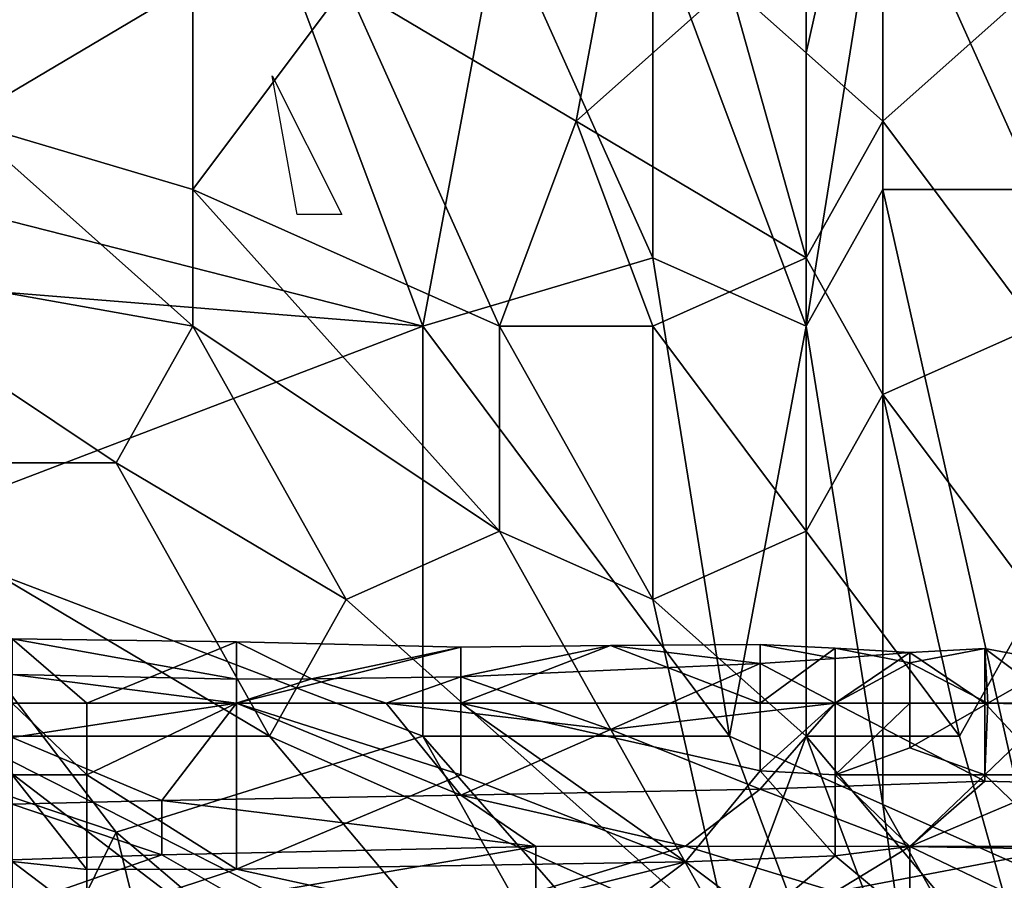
# Model space of a CAD drawing. Extents: x -1.05 to 1.05, y -0.36 to 0.36.
# Tile 167 of 226: x 0.7761 to 0.8501, y -0.2789 to -0.2143. Entities that reach past the tile are written whole.
import ezdxf

# ---------------------------------------------------------------- set-up
doc = ezdxf.new("R2010")
doc.units = 0

msp = doc.modelspace()

# ---------------------------------------------------------------- linework, layer by layer
for points in [[(0.83519, -0.237313, 0.262875), (0.823672, -0.206514, 0.26192), (0.83519, -0.185981, 0.261944)], [(0.83519, -0.185981, 0.396578), (0.829431, -0.211647, 0.397864), (0.83519, -0.21678, 0.39634)], [(0.83519, -0.21678, 0.39634), (0.84095, -0.191114, 0.39485), (0.83519, -0.185981, 0.396578)], [(0.83519, -0.237313, 0.262875), (0.83519, -0.185981, 0.261944), (0.84095, -0.201381, 0.262462)], [(0.817913, -0.221913, 0.40034), (0.823672, -0.191114, 0.399466), (0.800635, -0.211647, 0.403714)], [(0.817913, -0.221913, 0.40034), (0.829431, -0.211647, 0.397864), (0.823672, -0.191114, 0.399466)], [(0.84095, -0.221913, 0.394668), (0.84095, -0.191114, 0.39485), (0.83519, -0.21678, 0.39634)], [(0.84095, -0.221913, 0.394668), (0.852468, -0.211647, 0.390846), (0.84095, -0.191114, 0.39485)], [(0.771839, -0.196247, 0.408289), (0.771839, -0.221913, 0.407501), (0.789116, -0.211647, 0.405565)], [(0.852468, -0.227046, 0.263648), (0.84095, -0.201381, 0.262462), (0.852468, -0.196247, 0.263219)], [(0.725765, -0.21678, 0.26181), (0.725765, -0.201381, 0.261483), (0.794876, -0.206514, 0.261648)], [(0.84095, -0.227046, 0.262933), (0.83519, -0.237313, 0.262875), (0.84095, -0.201381, 0.262462)], [(0.84095, -0.227046, 0.262933), (0.84095, -0.201381, 0.262462), (0.852468, -0.227046, 0.263648)], [(0.806394, -0.237313, 0.262443), (0.725765, -0.21678, 0.26181), (0.794876, -0.206514, 0.261648)], [(0.806394, -0.237313, 0.262443), (0.794876, -0.206514, 0.261648), (0.812153, -0.206514, 0.261741)], [(0.806394, -0.237313, 0.262443), (0.812153, -0.206514, 0.261741), (0.823672, -0.23218, 0.262461)], [(0.823672, -0.23218, 0.262461), (0.812153, -0.206514, 0.261741), (0.823672, -0.206514, 0.26192)], [(0.823672, -0.23218, 0.262461), (0.823672, -0.206514, 0.26192), (0.83519, -0.237313, 0.262875)], [(0.789116, -0.211647, 0.405565), (0.771839, -0.221913, 0.407501), (0.789116, -0.227046, 0.405093)], [(0.789116, -0.227046, 0.405093), (0.812153, -0.237313, 0.401026), (0.800635, -0.211647, 0.403714)], [(0.789116, -0.227046, 0.405093), (0.800635, -0.211647, 0.403714), (0.789116, -0.211647, 0.405565)], [(0.812153, -0.237313, 0.401026), (0.817913, -0.221913, 0.40034), (0.800635, -0.211647, 0.403714)], [(0.83519, -0.23218, 0.396115), (0.829431, -0.211647, 0.397864), (0.817913, -0.221913, 0.40034)], [(0.83519, -0.23218, 0.396115), (0.83519, -0.21678, 0.39634), (0.829431, -0.211647, 0.397864)], [(0.852468, -0.237313, 0.390785), (0.852468, -0.211647, 0.390846), (0.84095, -0.221913, 0.394668)], [(0.743042, -0.23218, 0.262246), (0.725765, -0.21678, 0.26181), (0.806394, -0.237313, 0.262443)], [(0.83519, -0.23218, 0.396115), (0.84095, -0.221913, 0.394668), (0.83519, -0.21678, 0.39634)], [(0.796973, -0.228926, 0.344812), (0.795086, -0.218509, 0.346506), (0.80031, -0.228926, 0.341297)], [(0.76032, -0.23218, 0.40822), (0.789116, -0.237313, 0.404575), (0.771839, -0.221913, 0.407501)], [(0.771839, -0.221913, 0.407501), (0.789116, -0.237313, 0.404575), (0.789116, -0.227046, 0.405093)], [(0.823672, -0.237313, 0.398735), (0.817913, -0.221913, 0.40034), (0.812153, -0.237313, 0.401026)], [(0.823672, -0.237313, 0.398735), (0.83519, -0.23218, 0.396115), (0.817913, -0.221913, 0.40034)], [(0.84095, -0.242446, 0.394339), (0.84095, -0.221913, 0.394668), (0.83519, -0.23218, 0.396115)], [(0.84095, -0.242446, 0.394339), (0.852468, -0.237313, 0.390785), (0.84095, -0.221913, 0.394668)], [(0.812153, -0.252712, 0.400256), (0.812153, -0.237313, 0.401026), (0.789116, -0.227046, 0.405093)], [(0.789116, -0.237313, 0.404575), (0.812153, -0.252712, 0.400256), (0.789116, -0.227046, 0.405093)], [(0.84095, -0.273245, 0.263949), (0.83519, -0.237313, 0.262875), (0.84095, -0.227046, 0.262933)], [(0.852468, -0.227046, 0.263648), (0.852468, -0.278378, 0.264567), (0.84095, -0.227046, 0.262933)], [(0.84095, -0.227046, 0.262933), (0.852468, -0.278378, 0.264567), (0.84095, -0.273245, 0.263949)], [(0.766079, -0.252712, 0.263034), (0.743042, -0.23218, 0.262246), (0.806394, -0.237313, 0.262443)], [(0.783357, -0.247579, 0.40454), (0.789116, -0.237313, 0.404575), (0.76032, -0.23218, 0.40822)], [(0.76032, -0.247579, 0.406956), (0.783357, -0.247579, 0.40454), (0.76032, -0.23218, 0.40822)], [(0.829431, -0.268112, 0.26356), (0.806394, -0.237313, 0.262443), (0.823672, -0.23218, 0.262461)], [(0.829431, -0.268112, 0.26356), (0.823672, -0.23218, 0.262461), (0.83519, -0.237313, 0.262875)], [(0.83519, -0.252712, 0.395586), (0.83519, -0.23218, 0.396115), (0.823672, -0.237313, 0.398735)], [(0.83519, -0.252712, 0.395586), (0.84095, -0.242446, 0.394339), (0.83519, -0.23218, 0.396115)], [(0.806394, -0.268112, 0.263558), (0.766079, -0.252712, 0.263034), (0.806394, -0.237313, 0.262443)], [(0.800635, -0.257845, 0.40155), (0.789116, -0.237313, 0.404575), (0.783357, -0.247579, 0.40454)], [(0.800635, -0.257845, 0.40155), (0.812153, -0.252712, 0.400256), (0.789116, -0.237313, 0.404575)], [(0.829431, -0.268112, 0.26356), (0.806394, -0.268112, 0.263558), (0.806394, -0.237313, 0.262443)], [(0.823672, -0.257845, 0.397883), (0.823672, -0.237313, 0.398735), (0.812153, -0.237313, 0.401026)], [(0.812153, -0.252712, 0.400256), (0.823672, -0.257845, 0.397883), (0.812153, -0.237313, 0.401026)], [(0.823672, -0.257845, 0.397883), (0.83519, -0.252712, 0.395586), (0.823672, -0.237313, 0.398735)], [(0.84095, -0.273245, 0.263949), (0.829431, -0.268112, 0.26356), (0.83519, -0.237313, 0.262875)], [(0.852468, -0.237313, 0.390785), (0.84095, -0.242446, 0.394339), (0.852468, -0.257845, 0.3905)], [(0.846709, -0.268112, 0.392035), (0.84095, -0.242446, 0.394339), (0.83519, -0.252712, 0.395586)], [(0.84095, -0.242446, 0.394339), (0.846709, -0.268112, 0.392035), (0.852468, -0.257845, 0.3905)], [(0.794876, -0.268112, 0.401216), (0.783357, -0.247579, 0.40454), (0.76032, -0.247579, 0.406956)], [(0.794876, -0.268112, 0.401216), (0.76032, -0.247579, 0.406956), (0.771839, -0.268112, 0.403436)], [(0.800635, -0.257845, 0.40155), (0.783357, -0.247579, 0.40454), (0.794876, -0.268112, 0.401216)], [(0.783357, -0.275327, 0.264051), (0.731524, -0.257845, 0.263315), (0.766079, -0.252712, 0.263034)], [(0.783357, -0.275327, 0.264051), (0.766079, -0.252712, 0.263034), (0.806394, -0.268112, 0.263558)], [(0.800635, -0.257845, 0.40155), (0.829431, -0.283511, 0.395184), (0.812153, -0.252712, 0.400256)], [(0.829431, -0.283511, 0.395184), (0.823672, -0.257845, 0.397883), (0.812153, -0.252712, 0.400256)], [(0.823672, -0.257845, 0.397883), (0.83519, -0.268112, 0.394985), (0.83519, -0.252712, 0.395586)], [(0.83519, -0.268112, 0.394985), (0.846709, -0.268112, 0.392035), (0.83519, -0.252712, 0.395586)], [(0.771839, -0.298911, 0.26544), (0.731524, -0.257845, 0.263315), (0.783357, -0.275327, 0.264051)], [(0.794876, -0.268112, 0.401216), (0.829431, -0.283511, 0.395184), (0.800635, -0.257845, 0.40155)], [(0.829431, -0.283511, 0.395184), (0.83519, -0.268112, 0.394985), (0.823672, -0.257845, 0.397883)], [(0.852468, -0.288644, 0.3896), (0.852468, -0.257845, 0.3905), (0.846709, -0.268112, 0.392035)], [(0.77555, -0.26079, 0.218717), (0.781169, -0.265626, 0.221913), (0.792408, -0.261016, 0.218717)], [(0.77555, -0.26079, 0.218717), (0.792408, -0.261016, 0.218717), (0.792408, -0.263815, 0.214982)], [(0.77555, -0.263467, 0.214982), (0.77555, -0.26079, 0.218717), (0.792408, -0.263815, 0.214982)], [(0.77555, -0.265626, 0.221735), (0.781169, -0.265626, 0.221913), (0.77555, -0.26079, 0.218717)], [(0.781169, -0.265626, 0.221913), (0.792408, -0.265626, 0.221848), (0.792408, -0.261016, 0.218717)], [(0.792408, -0.261016, 0.218717), (0.792408, -0.265626, 0.221848), (0.809265, -0.261426, 0.218717)], [(0.792408, -0.261016, 0.218717), (0.809265, -0.261426, 0.218717), (0.798027, -0.263799, 0.214982)], [(0.792408, -0.263815, 0.214982), (0.792408, -0.261016, 0.218717), (0.798027, -0.263799, 0.214982)], [(0.792408, -0.265626, 0.221848), (0.809265, -0.265626, 0.221451), (0.809265, -0.261426, 0.218717)], [(0.798027, -0.263799, 0.214982), (0.809265, -0.261426, 0.218717), (0.809265, -0.263648, 0.214982)], [(0.809265, -0.263648, 0.214982), (0.820504, -0.261302, 0.218717), (0.831742, -0.262645, 0.214982)], [(0.809265, -0.261426, 0.218717), (0.809265, -0.265626, 0.221451), (0.820504, -0.261302, 0.218717)], [(0.809265, -0.265626, 0.221451), (0.831742, -0.265626, 0.220924), (0.820504, -0.261302, 0.218717)], [(0.809265, -0.261426, 0.218717), (0.820504, -0.261302, 0.218717), (0.809265, -0.263648, 0.214982)], [(0.820504, -0.261302, 0.218717), (0.831742, -0.265626, 0.220924), (0.831742, -0.261234, 0.218717)], [(0.820504, -0.261302, 0.218717), (0.831742, -0.261234, 0.218717), (0.831742, -0.262645, 0.214982)], [(0.831742, -0.261234, 0.218717), (0.831742, -0.265626, 0.220924), (0.837361, -0.261504, 0.218717)], [(0.831742, -0.261234, 0.218717), (0.837361, -0.261504, 0.218717), (0.837361, -0.262276, 0.214982)], [(0.831742, -0.262645, 0.214982), (0.831742, -0.261234, 0.218717), (0.837361, -0.262276, 0.214982)], [(0.831742, -0.265626, 0.220924), (0.837361, -0.265626, 0.220561), (0.837361, -0.261504, 0.218717)], [(0.837361, -0.261504, 0.218717), (0.842981, -0.262591, 0.218717), (0.842981, -0.261822, 0.214982)], [(0.837361, -0.261504, 0.218717), (0.837361, -0.265626, 0.220561), (0.842981, -0.262591, 0.218717)], [(0.837361, -0.262276, 0.214982), (0.837361, -0.261504, 0.218717), (0.842981, -0.261822, 0.214982)], [(0.842981, -0.262591, 0.218717), (0.848827, -0.265626, 0.218717), (0.8486, -0.261518, 0.214982)], [(0.842981, -0.261822, 0.214982), (0.842981, -0.262591, 0.218717), (0.8486, -0.261518, 0.214982)], [(0.8486, -0.261518, 0.214982), (0.8486, -0.265626, 0.211322), (0.842981, -0.261822, 0.214982)], [(0.848827, -0.265626, 0.218717), (0.854219, -0.262565, 0.214982), (0.8486, -0.261518, 0.214982)], [(0.854219, -0.262565, 0.214982), (0.854219, -0.265728, 0.211247), (0.8486, -0.261518, 0.214982)], [(0.854219, -0.265728, 0.211247), (0.8486, -0.265626, 0.211322), (0.8486, -0.261518, 0.214982)], [(0.837361, -0.262276, 0.214982), (0.837361, -0.265626, 0.212121), (0.831742, -0.262645, 0.214982)], [(0.8486, -0.265626, 0.211322), (0.837361, -0.265626, 0.212121), (0.842981, -0.261822, 0.214982)], [(0.842981, -0.261822, 0.214982), (0.837361, -0.265626, 0.212121), (0.837361, -0.262276, 0.214982)], [(0.831742, -0.262645, 0.214982), (0.820504, -0.267598, 0.211247), (0.809265, -0.263648, 0.214982)], [(0.837361, -0.265626, 0.212121), (0.820504, -0.267598, 0.211247), (0.831742, -0.262645, 0.214982)], [(0.837361, -0.265626, 0.220561), (0.842981, -0.265626, 0.21977), (0.842981, -0.262591, 0.218717)], [(0.842981, -0.262591, 0.218717), (0.842981, -0.265626, 0.21977), (0.848827, -0.265626, 0.218717)], [(0.848827, -0.265626, 0.218717), (0.854219, -0.265626, 0.216961), (0.854219, -0.262565, 0.214982)], [(0.792408, -0.263815, 0.214982), (0.792408, -0.265626, 0.213356), (0.77555, -0.263467, 0.214982)], [(0.792408, -0.265626, 0.213356), (0.77555, -0.265626, 0.213238), (0.77555, -0.263467, 0.214982)], [(0.798027, -0.263799, 0.214982), (0.792408, -0.265626, 0.213356), (0.792408, -0.263815, 0.214982)], [(0.803646, -0.265626, 0.21323), (0.792408, -0.265626, 0.213356), (0.798027, -0.263799, 0.214982)], [(0.809265, -0.263648, 0.214982), (0.803646, -0.265626, 0.21323), (0.798027, -0.263799, 0.214982)], [(0.820504, -0.267598, 0.211247), (0.803646, -0.265626, 0.21323), (0.809265, -0.263648, 0.214982)], [(0.781169, -0.27101, 0.219143), (0.781169, -0.265626, 0.221913), (0.77555, -0.265626, 0.221735)], [(0.77555, -0.27101, 0.218965), (0.781169, -0.27101, 0.219143), (0.77555, -0.265626, 0.221735)], [(0.77555, -0.265626, 0.213238), (0.792408, -0.265626, 0.213356), (0.77555, -0.268213, 0.211247)], [(0.77555, -0.268213, 0.211247), (0.792408, -0.265626, 0.213356), (0.786788, -0.272945, 0.207512)], [(0.781169, -0.27101, 0.219143), (0.792408, -0.27809, 0.214982), (0.792408, -0.265626, 0.221848)], [(0.781169, -0.27101, 0.219143), (0.792408, -0.265626, 0.221848), (0.781169, -0.265626, 0.221913)], [(0.809265, -0.27254, 0.207512), (0.786788, -0.272945, 0.207512), (0.792408, -0.265626, 0.213356)], [(0.792408, -0.265626, 0.221848), (0.792408, -0.27809, 0.214982), (0.809265, -0.27101, 0.218966)], [(0.792408, -0.265626, 0.221848), (0.809265, -0.27101, 0.218966), (0.809265, -0.265626, 0.221451)], [(0.803646, -0.265626, 0.21323), (0.809265, -0.27254, 0.207512), (0.792408, -0.265626, 0.213356)], [(0.820504, -0.267598, 0.211247), (0.809265, -0.27254, 0.207512), (0.803646, -0.265626, 0.21323)], [(0.809265, -0.265626, 0.221451), (0.826123, -0.27754, 0.214982), (0.831742, -0.270726, 0.218717)], [(0.809265, -0.27101, 0.218966), (0.826123, -0.27754, 0.214982), (0.809265, -0.265626, 0.221451)], [(0.809265, -0.265626, 0.221451), (0.831742, -0.270726, 0.218717), (0.831742, -0.265626, 0.220924)], [(0.837361, -0.265626, 0.212121), (0.831742, -0.272092, 0.207512), (0.820504, -0.267598, 0.211247)], [(0.831742, -0.265626, 0.220924), (0.831742, -0.270726, 0.218717), (0.837361, -0.265626, 0.220561)], [(0.831742, -0.270726, 0.218717), (0.837361, -0.27101, 0.218328), (0.837361, -0.265626, 0.220561)], [(0.8486, -0.271482, 0.207512), (0.831742, -0.272092, 0.207512), (0.837361, -0.265626, 0.212121)], [(0.837361, -0.265626, 0.212121), (0.8486, -0.265626, 0.211322), (0.8486, -0.271482, 0.207512)], [(0.837361, -0.265626, 0.220561), (0.837361, -0.27101, 0.218328), (0.842981, -0.265626, 0.21977)], [(0.837361, -0.27101, 0.218328), (0.842981, -0.268998, 0.218717), (0.842981, -0.265626, 0.21977)], [(0.842981, -0.265626, 0.21977), (0.842981, -0.268998, 0.218717), (0.848827, -0.265626, 0.218717)], [(0.848827, -0.265626, 0.218717), (0.842981, -0.268998, 0.218717), (0.8486, -0.27101, 0.217751)], [(0.854219, -0.265728, 0.211247), (0.854219, -0.271648, 0.207512), (0.8486, -0.265626, 0.211322)], [(0.8486, -0.27101, 0.217751), (0.854219, -0.27101, 0.216969), (0.854219, -0.265626, 0.216961)], [(0.848827, -0.265626, 0.218717), (0.8486, -0.27101, 0.217751), (0.854219, -0.265626, 0.216961)], [(0.854219, -0.271648, 0.207512), (0.8486, -0.271482, 0.207512), (0.8486, -0.265626, 0.211322)], [(0.809265, -0.27254, 0.207512), (0.820504, -0.267598, 0.211247), (0.831742, -0.272092, 0.207512)], [(0.812153, -0.288644, 0.397002), (0.794876, -0.268112, 0.401216), (0.771839, -0.268112, 0.403436)], [(0.812153, -0.298911, 0.395476), (0.812153, -0.288644, 0.397002), (0.771839, -0.268112, 0.403436)], [(0.771839, -0.283511, 0.401069), (0.812153, -0.298911, 0.395476), (0.771839, -0.268112, 0.403436)], [(0.786788, -0.272945, 0.207512), (0.77555, -0.273208, 0.207512), (0.77555, -0.268213, 0.211247)], [(0.83519, -0.319443, 0.265352), (0.783357, -0.275327, 0.264051), (0.806394, -0.268112, 0.263558)], [(0.812153, -0.288644, 0.397002), (0.829431, -0.283511, 0.395184), (0.794876, -0.268112, 0.401216)], [(0.83519, -0.319443, 0.265352), (0.806394, -0.268112, 0.263558), (0.846709, -0.31431, 0.265142)], [(0.846709, -0.31431, 0.265142), (0.806394, -0.268112, 0.263558), (0.829431, -0.268112, 0.26356)], [(0.846709, -0.298911, 0.390547), (0.83519, -0.268112, 0.394985), (0.829431, -0.283511, 0.395184)], [(0.846709, -0.31431, 0.265142), (0.829431, -0.268112, 0.26356), (0.84095, -0.273245, 0.263949)], [(0.846709, -0.298911, 0.390547), (0.852468, -0.288644, 0.3896), (0.83519, -0.268112, 0.394985)], [(0.83519, -0.268112, 0.394985), (0.852468, -0.288644, 0.3896), (0.846709, -0.268112, 0.392035)], [(0.842981, -0.268998, 0.218717), (0.837361, -0.27101, 0.218328), (0.8486, -0.27101, 0.217751)], [(0.781169, -0.27101, 0.219143), (0.77555, -0.27101, 0.218965), (0.781169, -0.278119, 0.214982)], [(0.781169, -0.278119, 0.214982), (0.77555, -0.27101, 0.218965), (0.77555, -0.277524, 0.214982)], [(0.792408, -0.27809, 0.214982), (0.781169, -0.27101, 0.219143), (0.781169, -0.278119, 0.214982)], [(0.809265, -0.27101, 0.218966), (0.792408, -0.27809, 0.214982), (0.826123, -0.27754, 0.214982)], [(0.831742, -0.270726, 0.218717), (0.826123, -0.27754, 0.214982), (0.837361, -0.27709, 0.214982)], [(0.837361, -0.27101, 0.218328), (0.831742, -0.270726, 0.218717), (0.837361, -0.27709, 0.214982)], [(0.842981, -0.276394, 0.215213), (0.8486, -0.27101, 0.217751), (0.837361, -0.27101, 0.218328)], [(0.837361, -0.27709, 0.214982), (0.842981, -0.276394, 0.215213), (0.837361, -0.27101, 0.218328)], [(0.842981, -0.276394, 0.215213), (0.854219, -0.276394, 0.215175), (0.8486, -0.27101, 0.217751)], [(0.854219, -0.276394, 0.215175), (0.854219, -0.27101, 0.216969), (0.8486, -0.27101, 0.217751)], [(0.831742, -0.272092, 0.207512), (0.826123, -0.276378, 0.203776), (0.809265, -0.27254, 0.207512)], [(0.826123, -0.276378, 0.203776), (0.831742, -0.272092, 0.207512), (0.842981, -0.276394, 0.203614)], [(0.831742, -0.272092, 0.207512), (0.8486, -0.271482, 0.207512), (0.842981, -0.276394, 0.203614)], [(0.854219, -0.271648, 0.207512), (0.842981, -0.276394, 0.203614), (0.8486, -0.271482, 0.207512)], [(0.842981, -0.276394, 0.203614), (0.854219, -0.271648, 0.207512), (0.854219, -0.276599, 0.203776)], [(0.809265, -0.27254, 0.207512), (0.814885, -0.276394, 0.203852), (0.786788, -0.272945, 0.207512)], [(0.826123, -0.276378, 0.203776), (0.814885, -0.276394, 0.203852), (0.809265, -0.27254, 0.207512)], [(0.786788, -0.272945, 0.207512), (0.786788, -0.277034, 0.203776), (0.77555, -0.273208, 0.207512)], [(0.786788, -0.277034, 0.203776), (0.77555, -0.277408, 0.203776), (0.77555, -0.273208, 0.207512)], [(0.814885, -0.276394, 0.203852), (0.786788, -0.277034, 0.203776), (0.786788, -0.272945, 0.207512)], [(0.858228, -0.304044, 0.26531), (0.84095, -0.273245, 0.263949), (0.852468, -0.278378, 0.264567)], [(0.846709, -0.31431, 0.265142), (0.84095, -0.273245, 0.263949), (0.858228, -0.304044, 0.26531)], [(0.771839, -0.298911, 0.26544), (0.783357, -0.275327, 0.264051), (0.789116, -0.298911, 0.265186)], [(0.789116, -0.298911, 0.265186), (0.783357, -0.275327, 0.264051), (0.83519, -0.319443, 0.265352)], [(0.786788, -0.277034, 0.203776), (0.814885, -0.276394, 0.203852), (0.792408, -0.28023, 0.200041)], [(0.792408, -0.28023, 0.200041), (0.814885, -0.276394, 0.203852), (0.814885, -0.279807, 0.200041)], [(0.814885, -0.276394, 0.203852), (0.826123, -0.276378, 0.203776), (0.814885, -0.279807, 0.200041)], [(0.814885, -0.279807, 0.200041), (0.826123, -0.276378, 0.203776), (0.837361, -0.279793, 0.200041)], [(0.826123, -0.276378, 0.203776), (0.842981, -0.276394, 0.203614), (0.837361, -0.279793, 0.200041)], [(0.842981, -0.276394, 0.203614), (0.854219, -0.276599, 0.203776), (0.837361, -0.279793, 0.200041)], [(0.842981, -0.276394, 0.215213), (0.837361, -0.27709, 0.214982), (0.842981, -0.281778, 0.211853)], [(0.854219, -0.276394, 0.215175), (0.842981, -0.276394, 0.215213), (0.854219, -0.281778, 0.21169)], [(0.854219, -0.281778, 0.21169), (0.842981, -0.276394, 0.215213), (0.842981, -0.281778, 0.211853)], [(0.77555, -0.280966, 0.200041), (0.786788, -0.277034, 0.203776), (0.792408, -0.28023, 0.200041)], [(0.77555, -0.277408, 0.203776), (0.786788, -0.277034, 0.203776), (0.77555, -0.280966, 0.200041)], [(0.837361, -0.27709, 0.214982), (0.826123, -0.27754, 0.214982), (0.831742, -0.281778, 0.212167)], [(0.842981, -0.281778, 0.211853), (0.837361, -0.27709, 0.214982), (0.831742, -0.281778, 0.212167)], [(0.854219, -0.276599, 0.203776), (0.854219, -0.280929, 0.200041), (0.837361, -0.279793, 0.200041)], [(0.781169, -0.281778, 0.212616), (0.77555, -0.277524, 0.214982), (0.77555, -0.282998, 0.211247)], [(0.781169, -0.278119, 0.214982), (0.77555, -0.277524, 0.214982), (0.781169, -0.281778, 0.212616)], [(0.826123, -0.27754, 0.214982), (0.792408, -0.27809, 0.214982), (0.809265, -0.281778, 0.212269)], [(0.820504, -0.281778, 0.212277), (0.826123, -0.27754, 0.214982), (0.809265, -0.281778, 0.212269)], [(0.831742, -0.281778, 0.212167), (0.826123, -0.27754, 0.214982), (0.820504, -0.281778, 0.212277)], [(0.809265, -0.281778, 0.212269), (0.792408, -0.27809, 0.214982), (0.781169, -0.281778, 0.212616)], [(0.792408, -0.27809, 0.214982), (0.781169, -0.278119, 0.214982), (0.781169, -0.281778, 0.212616)]]:
    msp.add_3dface(points)

doc.saveas('drawing.dxf')
